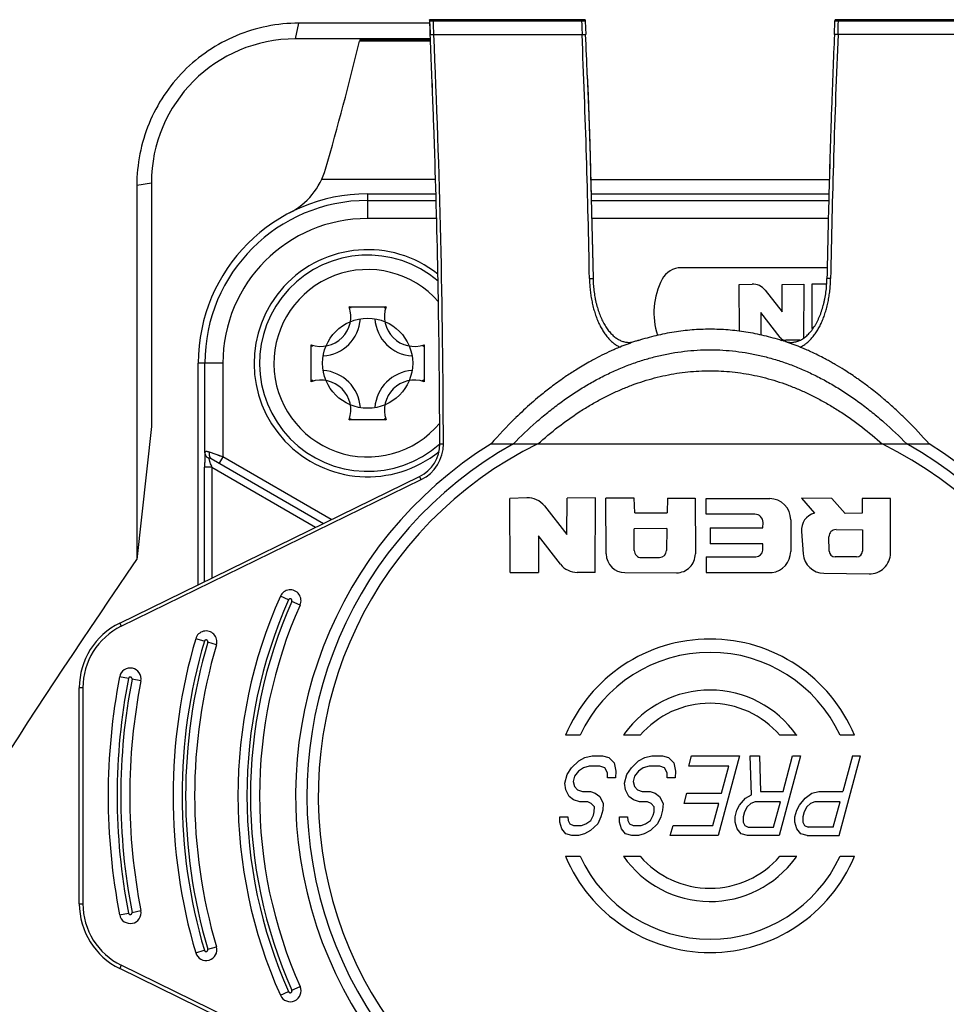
# Model space of a CAD drawing. Header units: millimetres. Extents: x 0 to 420, y 0 to 297.
# Tile 40 of 150: x 90.73 to 95.87, y 130.84 to 136.3. Entities that reach past the tile are written whole.
import ezdxf

# ---------------------------------------------------------------- set-up
doc = ezdxf.new("R2010")
doc.units = ezdxf.units.MM
doc.header["$LTSCALE"] = 23.1
doc.layers.get('0').update_dxf_attribs({"linetype": 'CONTINUOUS'})
doc.layers.add('DIM_PILOTEES', color=7, linetype='CONTINUOUS')
doc.styles.get("Standard").update_dxf_attribs({"font": 'txt', "width": 0.7})
doc.dimstyles.new('DIMSTYLE_2', dxfattribs={"dimtxt": 2.5, "dimasz": 3.5, "dimexe": 2, "dimexo": 0, "dimtad": 1, "dimdec": 0, "dimlfac": 5, "dimdsep": 46, "dimtxsty": 'Standard', "dimblk": '_FILLED', "dimblk1": '_FILLED', "dimblk2": '_FILLED', "dimcen": 0, "dimazin": 2, "dimtp": 0.8, "dimtm": 0.8, "dimtfac": 1, "dimtdec": 0, "dimtofl": 0, "dimtmove": 0, "dimatfit": 3, "dimldrblk": '_FILLED', "dimfxl": 0, "dimtolj": 1, "dimarcsym": 0})

# ---------------------------------------------------------------- blocks, each defined once
blk = doc.blocks.new('_FILLED')
at = {"color": 0, "linetype": 'ByBlock'}
blk.add_solid([(0, 0), (-1, 0.1429), (-1, -0.1429)], dxfattribs=at)
blk = doc.blocks.new('*D3')
at = {"layer": 'DIM_PILOTEES', "color": 2, "linetype": 'Continuous'}
for p, q in [((104.0571, 254.4252), (35.1334, 254.4252)), ((37.1334, 254.4252), (37.1334, 190.3293)), ((37.1334, 126.2333), (37.1334, 190.3293)), ((79.2109, 126.2333), (35.1334, 126.2333))]:
    blk.add_line(p, q, dxfattribs=at)
at = {"layer": 'DIM_PILOTEES', "color": 2, "linetype": 'Continuous', "xscale": 3.5, "yscale": 3.5, "zscale": 3.5}
for p, rotation in [((37.1334, 254.4252), 90), ((37.1334, 126.2333), 270)]:
    blk.add_blockref('_FILLED', p, dxfattribs=dict(at, rotation=rotation))
at = {"layer": 'DIM_PILOTEES', "color": 2, "linetype": 'Continuous', "insert": (34.0084, 190.3293), "char_height": 2.5, "width": 8.035714, "attachment_point": 2, "rotation": 90, "line_spacing_factor": 0.9}
blk.add_mtext('{\\ftxt;\\W0.0001;\\H0.0001;\\~}{\\ftxt;\\W2.1428571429;\\H2.5; }{\\ftxt;\\W0.0001;\\H0.0001;\\~}', dxfattribs=at)

msp = doc.modelspace()

# ---------------------------------------------------------------- linework, layer by layer
at = {"color": 7, "linetype": 'Continuous'}
for p, q in [((92.257, 136.1933), (92.2749, 136.2803)), ((93.0018, 136.2803), (92.2749, 136.2803)), ((93.8634, 136.2996), (93.0005, 136.2996)), ((93.0005, 136.2996), (93.0024, 136.2587)), ((93.0018, 136.2917), (93.0005, 136.2996)), ((93.0036, 136.2362), (93.0018, 136.2917)), ((93.8446, 136.2912), (93.0219, 136.2912)), ((93.0225, 136.2728), (93.0219, 136.2912)), ((93.0231, 136.2544), (93.0225, 136.2728)), ((93.8446, 136.2912), (93.8452, 136.2728)), ((93.8452, 136.2728), (93.8458, 136.2544)), ((93.8634, 136.2996), (93.8646, 136.2917)), ((93.8646, 136.2917), (93.867, 136.2177)), ((95.2472, 136.2177), (95.2495, 136.2917)), ((95.2495, 136.2917), (95.2507, 136.2996)), ((96.1136, 136.2996), (95.2507, 136.2996)), ((95.2684, 136.2544), (95.2689, 136.2728)), ((95.2689, 136.2728), (95.2695, 136.2912)), ((96.0922, 136.2912), (95.2695, 136.2912)), ((93.0024, 136.2587), (93.0036, 136.2315)), ((93.0038, 136.2315), (93.0036, 136.2362)), ((93.0036, 136.2315), (93.0042, 136.2177)), ((93.0042, 136.2177), (93.0038, 136.2315)), ((93.0042, 136.2177), (93.867, 136.2177)), ((93.0237, 136.2361), (93.0231, 136.2544)), ((93.0243, 136.2177), (93.0237, 136.2361)), ((93.8458, 136.2544), (93.8469, 136.2177)), ((96.1099, 136.2177), (95.2472, 136.2177)), ((95.2672, 136.2177), (95.2678, 136.2361)), ((95.2678, 136.2361), (95.2684, 136.2544)), ((93.0017, 136.1933), (92.2571, 136.1933)), ((92.6139, 136.1881), (92.612, 136.1803)), ((93.0058, 136.1803), (92.612, 136.1803)), ((92.6346, 136.1886), (93.0054, 136.1886)), ((93.0052, 136.1938), (93.0017, 136.1933)), ((93.8761, 135.9924), (93.8802, 135.8812)), ((93.8761, 135.9924), (93.8843, 135.7669)), ((93.8802, 135.8812), (93.8843, 135.7669)), ((95.2314, 135.8115), (95.2299, 135.767)), ((95.2315, 135.8115), (95.2299, 135.767)), ((93.8843, 135.7669), (93.8875, 135.6705)), ((93.8843, 135.7669), (93.8915, 135.5413)), ((93.8875, 135.6705), (93.8915, 135.5413)), ((93.8915, 135.5413), (93.8945, 135.4396)), ((93.8915, 135.5413), (93.8979, 135.3156)), ((91.4571, 135.3933), (91.3762, 135.3803)), ((91.4571, 135.3933), (91.4571, 134.0422)), ((93.0339, 135.4129), (92.4016, 135.4124)), ((93.8945, 135.4396), (93.8979, 135.3156)), ((93.8952, 135.4133), (95.219, 135.4133)), ((91.3762, 135.3803), (91.3762, 133.304)), ((92.6571, 135.3333), (93.0361, 135.3333)), ((92.6571, 135.3333), (92.6571, 135.1966)), ((92.6571, 135.2966), (93.0371, 135.2966)), ((93.8974, 135.3333), (95.2167, 135.3333)), ((93.8979, 135.3156), (93.9001, 135.2325)), ((93.8979, 135.3156), (93.9, 135.2325)), ((93.8984, 135.2966), (95.2157, 135.2966)), ((93.9, 135.2325), (93.9035, 135.0897)), ((93.9001, 135.2325), (93.9035, 135.0897)), ((93.0398, 135.1966), (92.6571, 135.1966)), ((95.2133, 135.1966), (93.9008, 135.1966)), ((93.9035, 135.0897), (93.905, 135.0185)), ((93.9035, 135.0897), (93.9081, 134.864)), ((93.905, 135.0185), (93.9081, 134.864)), ((95.2073, 134.9233), (94.3973, 134.9233)), ((93.8881, 134.8627), (93.9081, 134.864)), ((95.2261, 134.8627), (95.2061, 134.864)), ((94.719, 134.8298), (94.7902, 134.8327)), ((94.7198, 134.5719), (94.719, 134.8298)), ((94.8631, 134.799), (94.9568, 134.6794)), ((94.9568, 134.6794), (94.9582, 134.8308)), ((94.9582, 134.8308), (95.0774, 134.8324)), ((95.0774, 134.8324), (95.0759, 134.5322)), ((95.2045, 134.8318), (95.1213, 134.832)), ((95.1213, 134.832), (95.1222, 134.598)), ((92.5549, 134.7067), (92.7593, 134.7067)), ((94.946, 134.536), (94.8392, 134.6741)), ((94.8392, 134.6741), (94.8392, 134.5509)), ((95.0556, 134.5205), (94.9774, 134.5205)), ((92.3437, 134.2911), (92.3437, 134.4955)), ((92.9705, 134.4955), (92.9705, 134.2911)), ((91.8538, 134.3933), (91.7171, 134.3933)), ((91.7171, 133.1649), (91.7171, 134.3933)), ((91.7538, 133.8965), (91.7538, 134.3933)), ((91.8538, 134.3933), (91.8538, 133.8732)), ((92.7593, 134.0799), (92.5549, 134.0799)), ((91.4571, 134.0422), (91.3762, 133.304)), ((93.0575, 133.946), (93.0775, 133.946)), ((93.3418, 133.946), (93.6021, 133.946)), ((95.512, 133.946), (95.6484, 133.946)), ((95.6484, 133.946), (95.7723, 133.946)), ((91.8538, 133.8732), (91.7792, 133.8991)), ((91.789, 133.8644), (92.4121, 133.5047)), ((91.8538, 133.8732), (91.8338, 133.8386)), ((92.4554, 133.5259), (91.8538, 133.8732)), ((91.7927, 133.8161), (91.7527, 133.8161)), ((91.7527, 133.1823), (91.7527, 133.8161)), ((91.7927, 133.8161), (92.3687, 133.4835)), ((91.7927, 133.8161), (91.7927, 133.2019)), ((91.2814, 132.9519), (92.9454, 133.7655)), ((92.9542, 133.7475), (92.9454, 133.7655)), ((91.2902, 132.9339), (92.9542, 133.7475)), ((93.5406, 133.6463), (93.4464, 133.6424)), ((93.4477, 133.2324), (93.4464, 133.6424)), ((93.7616, 133.443), (93.7634, 133.6438)), ((93.9214, 133.6459), (93.7634, 133.6438)), ((93.9194, 133.2325), (93.9214, 133.6459)), ((94.1353, 133.645), (93.9796, 133.6453)), ((93.9808, 133.3353), (93.9796, 133.6453)), ((94.1403, 133.5625), (94.1353, 133.645)), ((94.3207, 133.6442), (94.3186, 133.5627)), ((94.3207, 133.6442), (94.475, 133.6439)), ((94.475, 133.6439), (94.4755, 133.3349)), ((94.5354, 133.6425), (94.8883, 133.6425)), ((94.5354, 133.5557), (94.5354, 133.6425)), ((95.233, 133.6431), (95.0651, 133.6444)), ((95.0651, 133.6444), (95.1361, 133.5616)), ((95.307, 133.5593), (95.233, 133.6431)), ((95.5589, 133.642), (95.4013, 133.642)), ((95.4013, 133.642), (95.402, 133.5608)), ((95.5582, 133.3408), (95.5589, 133.642)), ((93.6376, 133.6014), (93.7616, 133.443)), ((94.1403, 133.5625), (94.3186, 133.5627)), ((94.8058, 133.5557), (94.5354, 133.5557)), ((95.402, 133.5608), (95.307, 133.5593)), ((94.3172, 133.4761), (94.1365, 133.4748)), ((94.3172, 133.4761), (94.3156, 133.3542)), ((94.5571, 133.4801), (94.8509, 133.4801)), ((94.5571, 133.4801), (94.5571, 133.3907)), ((94.8509, 133.4801), (94.851, 133.5099)), ((95.0048, 133.5252), (95.0046, 133.3478)), ((93.728, 133.278), (93.6057, 133.4361)), ((93.6057, 133.4361), (93.6058, 133.2321)), ((94.1367, 133.3541), (94.1365, 133.4748)), ((95.0646, 133.4599), (95.0742, 133.3359)), ((95.2182, 133.3503), (95.2167, 133.4308)), ((95.2561, 133.4705), (95.4036, 133.469)), ((95.4036, 133.469), (95.4026, 133.351)), ((94.8506, 133.3907), (94.5571, 133.3907)), ((94.8492, 133.3567), (94.8506, 133.3907)), ((94.1759, 133.3151), (94.2768, 133.3157)), ((94.5354, 133.3192), (94.8109, 133.3192)), ((94.5354, 133.3192), (94.5354, 133.2317)), ((95.3702, 133.3188), (95.2508, 133.3184)), ((93.4477, 133.2324), (93.6058, 133.2321)), ((93.9194, 133.2325), (93.8205, 133.2325)), ((94.0846, 133.2316), (94.3711, 133.2307)), ((94.5354, 133.2317), (94.9017, 133.2317)), ((95.1891, 133.2278), (95.4393, 133.2239)), ((92.2183, 133.0802), (92.1727, 133.1006)), ((92.2823, 133.0517), (92.2366, 133.0721)), ((91.2814, 132.9519), (91.2902, 132.9339)), ((91.7509, 132.8507), (91.703, 132.8648)), ((91.818, 132.8308), (91.7701, 132.845)), ((91.3301, 132.6441), (91.2811, 132.6537)), ((91.3988, 132.6307), (91.3498, 132.6403)), ((91.0771, 132.5925), (91.0571, 132.5925)), ((91.0571, 131.3941), (91.0571, 132.5925)), ((91.0771, 132.5925), (91.0771, 131.3941)), ((93.8356, 132.3291), (93.7549, 132.329)), ((94.1695, 132.3294), (94.0764, 132.3294)), ((95.0374, 132.3294), (94.9446, 132.3294)), ((95.0404, 132.3278), (95.0374, 132.3294)), ((95.3593, 132.329), (95.2786, 132.3291)), ((93.7888, 132.1486), (93.8283, 132.1862)), ((93.8283, 132.1862), (93.8629, 132.205)), ((93.8629, 132.205), (93.9022, 132.2145)), ((93.9022, 132.2145), (93.9612, 132.2145)), ((93.9612, 132.2145), (93.9956, 132.205)), ((93.9956, 132.205), (94.0249, 132.1768)), ((94.0249, 132.1768), (94.0344, 132.1298)), ((94.1205, 132.1486), (94.1601, 132.1862)), ((94.1601, 132.1862), (94.1946, 132.205)), ((94.1946, 132.205), (94.234, 132.2145)), ((94.234, 132.2145), (94.2929, 132.2145)), ((94.2929, 132.2145), (94.3273, 132.205)), ((94.3273, 132.205), (94.3566, 132.1768)), ((94.3566, 132.1768), (94.3661, 132.1298)), ((94.44, 132.158), (94.4551, 132.2145)), ((94.4551, 132.2145), (94.7205, 132.2145)), ((94.7205, 132.2145), (94.602, 131.7722)), ((94.7795, 132.2145), (94.8311, 132.2145)), ((94.7878, 131.998), (94.7795, 132.2145)), ((94.8311, 132.2145), (94.8371, 132.0168)), ((95.0596, 132.2145), (94.9411, 131.7722)), ((94.9624, 132.0168), (95.0154, 132.2145)), ((95.0154, 132.2145), (95.0596, 132.2145)), ((95.2728, 131.7722), (95.3913, 132.2145)), ((95.3471, 132.2145), (95.2941, 132.0168)), ((95.3471, 132.2145), (95.3913, 132.2145)), ((93.7513, 132.0639), (93.7639, 132.1109)), ((93.7639, 132.1109), (93.7888, 132.1486)), ((93.828, 132.1298), (93.8056, 132.1015)), ((93.8551, 132.1486), (93.828, 132.1298)), ((93.8871, 132.158), (93.8551, 132.1486)), ((93.9461, 132.158), (93.8871, 132.158)), ((93.9731, 132.1486), (93.9461, 132.158)), ((93.9876, 132.1204), (93.9731, 132.1486)), ((93.9874, 132.0921), (93.9876, 132.1204)), ((94.0344, 132.1298), (94.0316, 132.0921)), ((94.0831, 132.0639), (94.0957, 132.1109)), ((94.0957, 132.1109), (94.1205, 132.1486)), ((94.1597, 132.1298), (94.1374, 132.1015)), ((94.1868, 132.1486), (94.1597, 132.1298)), ((94.2188, 132.158), (94.1868, 132.1486)), ((94.2778, 132.158), (94.2188, 132.158)), ((94.3048, 132.1486), (94.2778, 132.158)), ((94.3193, 132.1204), (94.3048, 132.1486)), ((94.3191, 132.0921), (94.3193, 132.1204)), ((94.3661, 132.1298), (94.3634, 132.0921)), ((94.6611, 132.158), (94.44, 132.158)), ((94.6208, 132.0074), (94.6611, 132.158)), ((93.756, 132.0262), (93.7513, 132.0639)), ((93.8056, 132.1015), (93.7981, 132.0733)), ((93.7981, 132.0733), (93.8053, 132.0451)), ((94.0316, 132.0921), (93.9874, 132.0921)), ((94.0877, 132.0262), (94.0831, 132.0639)), ((94.1374, 132.1015), (94.1298, 132.0733)), ((94.1298, 132.0733), (94.137, 132.0451)), ((94.3634, 132.0921), (94.3191, 132.0921)), ((93.7754, 131.9886), (93.756, 132.0262)), ((93.8053, 132.0451), (93.8223, 132.0262)), ((93.8223, 132.0262), (93.8493, 132.0168)), ((93.8493, 132.0168), (93.8935, 132.0168)), ((93.8935, 132.0168), (93.9205, 132.0074)), ((93.9205, 132.0074), (93.9449, 131.9886)), ((94.1071, 131.9886), (94.0877, 132.0262)), ((94.137, 132.0451), (94.1541, 132.0262)), ((94.1541, 132.0262), (94.181, 132.0168)), ((94.181, 132.0168), (94.2253, 132.0168)), ((94.2253, 132.0168), (94.2522, 132.0074)), ((94.2522, 132.0074), (94.2767, 131.9886)), ((94.414, 131.951), (94.4291, 132.0074)), ((94.4291, 132.0074), (94.6208, 132.0074)), ((94.8371, 132.0168), (94.9624, 132.0168)), ((95.085, 131.9792), (95.1221, 132.0074)), ((95.1221, 132.0074), (95.1615, 132.0168)), ((95.1615, 132.0168), (95.2941, 132.0168)), ((93.7998, 131.9698), (93.7754, 131.9886)), ((93.8342, 131.9604), (93.7998, 131.9698)), ((93.8784, 131.9604), (93.8342, 131.9604)), ((93.898, 131.951), (93.8784, 131.9604)), ((93.9151, 131.9321), (93.898, 131.951)), ((93.9449, 131.9886), (93.9643, 131.951)), ((93.9643, 131.951), (93.9616, 131.9133)), ((94.1316, 131.9698), (94.1071, 131.9886)), ((94.1659, 131.9604), (94.1316, 131.9698)), ((94.2101, 131.9604), (94.1659, 131.9604)), ((94.2297, 131.951), (94.2101, 131.9604)), ((94.2468, 131.9321), (94.2297, 131.951)), ((94.2767, 131.9886), (94.2961, 131.951)), ((94.2961, 131.951), (94.2933, 131.9133)), ((94.6057, 131.951), (94.414, 131.951)), ((94.5729, 131.8286), (94.6057, 131.951)), ((94.7211, 131.9415), (94.7533, 131.9792)), ((94.7533, 131.9792), (94.7878, 131.998)), ((94.7826, 131.951), (94.7628, 131.9321)), ((94.8072, 131.9604), (94.7826, 131.951)), ((94.9473, 131.9604), (94.8072, 131.9604)), ((94.9095, 131.8192), (94.9473, 131.9604)), ((95.0528, 131.9415), (95.085, 131.9792)), ((95.1143, 131.951), (95.0945, 131.9321)), ((95.139, 131.9604), (95.1143, 131.951)), ((95.279, 131.9604), (95.139, 131.9604)), ((95.2412, 131.8192), (95.279, 131.9604)), ((93.9098, 131.8851), (93.9149, 131.9039)), ((93.9149, 131.9039), (93.9151, 131.9321)), ((93.9616, 131.9133), (93.9515, 131.8757)), ((94.2416, 131.8851), (94.2466, 131.9039)), ((94.2466, 131.9039), (94.2468, 131.9321)), ((94.2933, 131.9133), (94.2833, 131.8757)), ((94.6961, 131.8757), (94.7062, 131.9133)), ((94.7062, 131.9133), (94.7211, 131.9415)), ((94.7479, 131.9039), (94.7403, 131.8757)), ((94.7628, 131.9321), (94.7479, 131.9039)), ((95.0278, 131.8757), (95.0379, 131.9133)), ((95.0379, 131.9133), (95.0528, 131.9415)), ((95.0796, 131.9039), (95.072, 131.8757)), ((95.0945, 131.9321), (95.0796, 131.9039)), ((93.7228, 131.8474), (93.723, 131.8757)), ((93.7348, 131.8098), (93.7228, 131.8474)), ((93.723, 131.8757), (93.7672, 131.8757)), ((93.7672, 131.8757), (93.7696, 131.8569)), ((93.7696, 131.8569), (93.7793, 131.838)), ((93.7793, 131.838), (93.7989, 131.8286)), ((93.8431, 131.8286), (93.8677, 131.838)), ((93.8677, 131.838), (93.8949, 131.8569)), ((93.9341, 131.838), (93.8945, 131.8004)), ((93.8949, 131.8569), (93.9098, 131.8851)), ((93.9515, 131.8757), (93.9341, 131.838)), ((94.0545, 131.8474), (94.0547, 131.8757)), ((94.0666, 131.8098), (94.0545, 131.8474)), ((94.0547, 131.8757), (94.099, 131.8757)), ((94.099, 131.8757), (94.1013, 131.8569)), ((94.1013, 131.8569), (94.111, 131.838)), ((94.111, 131.838), (94.1306, 131.8286)), ((94.1748, 131.8286), (94.1995, 131.838)), ((94.1995, 131.838), (94.2266, 131.8569)), ((94.2658, 131.838), (94.2262, 131.8004)), ((94.2266, 131.8569), (94.2416, 131.8851)), ((94.2833, 131.8757), (94.2658, 131.838)), ((94.6959, 131.8474), (94.6961, 131.8757)), ((94.7079, 131.8098), (94.6959, 131.8474)), ((94.7403, 131.8757), (94.7401, 131.8474)), ((94.7401, 131.8474), (94.7498, 131.8286)), ((95.0276, 131.8474), (95.0278, 131.8757)), ((95.0396, 131.8098), (95.0276, 131.8474)), ((95.072, 131.8757), (95.0718, 131.8474)), ((95.0718, 131.8474), (95.0815, 131.8286)), ((93.7568, 131.7816), (93.7348, 131.8098)), ((93.7989, 131.8286), (93.8431, 131.8286)), ((93.8945, 131.8004), (93.86, 131.7816)), ((94.0885, 131.7816), (94.0666, 131.8098)), ((94.1306, 131.8286), (94.1748, 131.8286)), ((94.2262, 131.8004), (94.1917, 131.7816)), ((94.3366, 131.7722), (94.3517, 131.8286)), ((94.3517, 131.8286), (94.5729, 131.8286)), ((94.7298, 131.7816), (94.7079, 131.8098)), ((94.7498, 131.8286), (94.7694, 131.8192)), ((94.7694, 131.8192), (94.9095, 131.8192)), ((95.0616, 131.7816), (95.0396, 131.8098)), ((95.0815, 131.8286), (95.1011, 131.8192)), ((95.2412, 131.8192), (95.1011, 131.8192)), ((93.7911, 131.7722), (93.7568, 131.7816)), ((93.828, 131.7722), (93.7911, 131.7722)), ((93.86, 131.7816), (93.828, 131.7722)), ((94.1228, 131.7722), (94.0885, 131.7816)), ((94.1597, 131.7722), (94.1228, 131.7722)), ((94.1917, 131.7816), (94.1597, 131.7722)), ((94.602, 131.7722), (94.3366, 131.7722)), ((94.7642, 131.7722), (94.7298, 131.7816)), ((94.9411, 131.7722), (94.7642, 131.7722)), ((95.0959, 131.7722), (95.0616, 131.7816)), ((95.0959, 131.7722), (95.2728, 131.7722)), ((93.7549, 131.6576), (93.8356, 131.6575)), ((94.0767, 131.6572), (94.1695, 131.6572)), ((94.1702, 131.6588), (94.1695, 131.6572)), ((94.9439, 131.6588), (94.9446, 131.6572)), ((94.9446, 131.6572), (95.0378, 131.6572)), ((95.2786, 131.6575), (95.3593, 131.6576)), ((91.0571, 131.3941), (91.0771, 131.3941)), ((91.3498, 131.3463), (91.3988, 131.3559)), ((91.2811, 131.3329), (91.3301, 131.3425)), ((91.7029, 131.1218), (91.7509, 131.136)), ((91.7701, 131.1416), (91.818, 131.1558)), ((91.2902, 131.0527), (91.2814, 131.0347)), ((93.5468, 129.9271), (91.2814, 131.0347)), ((93.2837, 130.078), (91.2902, 131.0527)), ((92.2366, 130.9145), (92.2823, 130.9349)), ((92.1727, 130.886), (92.2183, 130.9064))]:
    msp.add_line(p, q, dxfattribs=at)
msp.add_lwpolyline([(91.8538, 133.8732), (91.8397, 133.8782), (91.8259, 133.8829)], dxfattribs=at)
msp.add_circle((92.6571, 134.3933), 0.25, dxfattribs=at)
for centre, radius, start, end in [((39.4231, 133.8271), 53.6344, 2.15065, 2.55464), ((39.4451, 133.828), 53.6124, 2.15056, 2.55472), ((39.1624, 133.8192), 53.9153, 0.13483, 2.54968), ((37.3185, 133.8224), 56.5791, 1.05355, 2.42634), ((37.3827, 133.8268), 56.5348, 2.19525, 2.42377), ((37.3946, 133.8273), 56.5229, 2.19522, 2.42379), ((151.8443, 133.8209), 56.6278, 177.57426, 178.94586), ((151.7633, 133.8256), 56.5667, 177.57631, 177.98805), ((151.7427, 133.8263), 56.5461, 177.57624, 177.98813), ((92.2571, 135.3933), 0.8, 90, 180), ((77.0577, 139.9303), 16, 343.81745, 346.44526), ((92.6346, 135.409), 0.7797, 89.9988, 90.4101), ((39.3423, 133.824), 53.7153, 1.97876, 2.15067), ((39.3503, 133.8243), 53.7073, 1.97875, 2.15068), ((151.8834, 133.8214), 56.6869, 178.03321, 178.48953), ((151.8672, 133.8219), 56.6707, 178.03315, 178.4896), ((39.2889, 133.8222), 53.7688, 1.74726, 1.97874), ((39.2983, 133.8225), 53.7593, 1.74724, 1.97876), ((92.0396, 135.5826), 0.4, 297.4395, 343.818), ((39.1815, 133.8192), 53.8762, 0.9414, 1.74702), ((92.6571, 134.3933), 0.94, 90, 180), ((92.6571, 134.3933), 0.9033, 90, 180), ((151.9587, 133.8195), 56.7623, 178.48956, 178.94564), ((92.6571, 134.3933), 0.8033, 90, 180), ((92.6571, 134.3933), 0.63, 51.733, 308.989), ((92.6571, 134.3933), 0.6, 49.3799, 311.8408), ((92.6571, 134.3933), 0.52, 40.901, 320.2988), ((94.3973, 134.8033), 0.12, 90, 152.336), ((94.5718, 134.8762), 0.6639, 181.0544, 181.387), ((94.5719, 134.8762), 0.6639, 181.0883, 181.387), ((94.6453, 134.6733), 0.4, 152.336, 198.1995), ((94.7938, 134.7448), 0.088, 38.0424, 92.3613), ((92.3971, 134.6533), 0.1666, 251.3025, 18.6975), ((92.3075, 134.3619), 0.4243, 52.6469, 54.3435), ((93.0066, 134.3619), 0.4243, 125.6565, 127.3531), ((92.9171, 134.6533), 0.1666, 161.3025, 288.6975), ((39.1202, 133.8181), 53.9375, 0.13586, 0.94142), ((39.1227, 133.8182), 53.935, 0.13584, 0.94144), ((92.3971, 134.6533), 0.22, 273.5159, 356.4444), ((92.9171, 134.6533), 0.22, 183.52, 266.4752), ((95.2008, 134.5984), 0.0785, 180.2282, 192.9982), ((94.6018, 133.1504), 1.4394, 108.548, 112.2099), ((94.588, 133.1899), 1.3975, 107.8272, 108.5272), ((94.9776, 134.5605), 0.04, 217.7165, 269.6296), ((94.5267, 133.1917), 1.3957, 71.4665, 72.1733), ((94.5162, 133.1606), 1.4285, 67.7761, 71.4603), ((92.6884, 134.7429), 0.4243, 215.6565, 217.3531), ((92.6257, 134.7429), 0.4243, 322.6469, 324.3435), ((94.6484, 133.0433), 1.5562, 113.7831, 117.9351), ((94.6242, 133.0961), 1.4981, 113.5851, 113.7497), ((94.6227, 133.0994), 1.4946, 113.3782, 113.5851), ((94.6177, 133.111), 1.4819, 112.2051, 113.3789), ((94.4992, 133.1176), 1.4748, 66.9892, 67.7969), ((94.4935, 133.1042), 1.4893, 66.4186, 66.9901), ((94.4867, 133.0886), 1.5063, 65.3016, 66.4184), ((94.6784, 132.9862), 1.6207, 117.9268, 119.0174), ((94.4672, 133.0465), 1.5527, 62.0258, 65.297), ((94.4417, 132.9973), 1.6081, 61.5337, 62.0464), ((94.4315, 132.9785), 1.6295, 60.6508, 61.5337), ((92.3971, 134.1333), 0.22, 3.5381, 86.4771), ((92.9171, 134.1333), 0.22, 93.5229, 176.4619), ((94.7704, 132.8335), 1.799, 122.1997, 124.4071), ((94.7199, 132.9133), 1.7046, 119.3703, 122.193), ((94.6887, 132.9677), 1.6419, 119.0167, 119.3492), ((94.4173, 132.9531), 1.6586, 59.7881, 60.6522), ((94.3938, 132.9129), 1.7052, 57.8184, 59.7866), ((94.3612, 132.8606), 1.7668, 56.6162, 57.8273), ((92.6884, 134.0438), 0.4243, 142.6469, 144.3435), ((92.3971, 134.1333), 0.1666, 341.3025, 108.6975), ((92.9171, 134.1333), 0.1666, 71.3025, 198.6975), ((92.6257, 134.0438), 0.4243, 35.6565, 37.3531), ((94.8381, 132.7363), 1.9175, 124.6933, 127.3562), ((94.7953, 132.7969), 1.8433, 124.4028, 124.6721), ((94.3339, 132.8189), 1.8167, 55.3227, 56.6186), ((94.3087, 132.7823), 1.8611, 54.6024, 55.327), ((94.2771, 132.738), 1.9155, 52.6748, 54.6002), ((94.9063, 132.6474), 2.0295, 127.3628, 129.4533), ((94.234, 132.6808), 1.9871, 51.7, 52.6848), ((94.9725, 132.5674), 2.1334, 129.6566, 131.2061), ((94.9383, 132.6082), 2.0801, 129.449, 129.6489), ((94.1989, 132.6363), 2.0438, 50.3468, 51.701), ((94.1664, 132.5969), 2.0949, 49.8766, 50.3522), ((94.1413, 132.5671), 2.1338, 48.8108, 49.8761), ((95.065, 132.4634), 2.2726, 131.2337, 134.2287), ((94.0921, 132.5109), 2.2085, 47.1128, 48.8113), ((92.3075, 134.4247), 0.4243, 305.6565, 307.3531), ((93.0066, 134.4247), 0.4243, 232.6469, 234.3435), ((95.251, 132.2769), 2.536, 134.4663, 138.8373), ((95.1227, 132.4035), 2.3557, 134.2189, 134.3984), ((94.0279, 132.4413), 2.3032, 45.6693, 47.1198), ((93.9841, 132.3961), 2.3662, 45.284, 45.6761), ((93.8913, 132.3035), 2.4972, 41.1269, 45.2647), ((94.5571, 131.9933), 2.3, 121.8959, 58.1041), ((94.5571, 131.9933), 2.237, 119.1994, 60.8006), ((94.5571, 131.9933), 2.1737, 116.0605, 63.9344), ((92.8575, 133.9452), 0.2, 296.0562, 0.2495), ((92.8575, 133.9452), 0.22, 296.0562, 0.2487), ((93.932, 134.5572), 2.264, 198.9168, 199.1063), ((93.5454, 133.5293), 0.1171, 38.0216, 92.3368), ((94.8877, 133.5254), 0.1171, 359.9165, 89.72), ((94.8055, 133.5102), 0.0455, 359.7105, 89.6652), ((95.1619, 133.4675), 0.0976, 105.3064, 184.4443), ((95.2557, 133.4315), 0.039, 89.4145, 181.049), ((94.0849, 133.3357), 0.1041, 180.2282, 269.8189), ((94.1757, 133.3542), 0.039, 180.1006, 270.319), ((94.2766, 133.3547), 0.039, 270.319, 359.2664), ((94.3714, 133.3348), 0.1041, 269.8189, 0.0939), ((94.8102, 133.3582), 0.039, 270.9141, 357.7135), ((94.8875, 133.348), 0.1171, 276.982, 359.9322), ((95.191, 133.3449), 0.1171, 184.4029, 269.0893), ((95.2507, 133.3509), 0.0325, 181.049, 270.1784), ((95.3701, 133.3513), 0.0325, 270.1795, 359.4995), ((95.4411, 133.341), 0.1171, 269.1163, 359.8746), ((93.8206, 133.3496), 0.1171, 217.7105, 269.9428), ((94.6571, 131.9933), 2.72, 155.9784, 204.0217), ((92.2275, 133.0761), 0.06, 335.9782, 155.9804), ((94.6571, 131.9933), 2.67, 155.9784, 204.0217), ((94.6571, 131.9933), 2.65, 155.9783, 204.0217), ((94.6571, 131.9933), 2.6, 155.9783, 204.0216), ((91.4571, 132.5925), 0.4, 116.0562, 180), ((91.4571, 132.5925), 0.38, 116.0562, 180), ((91.7605, 132.8478), 0.06, 343.5634, 163.5911), ((94.6571, 131.9933), 3.08, 163.564, 196.4365), ((94.6571, 131.9933), 3.03, 163.5637, 196.4365), ((94.6571, 131.9933), 3.01, 163.5635, 196.4366), ((94.6571, 131.9933), 2.96, 163.5635, 196.4365), ((94.5571, 131.9933), 0.8696, 22.7105, 157.2895), ((94.5571, 131.9933), 0.7958, 24.9602, 155.0398), ((91.34, 132.6422), 0.06, 348.9348, 168.9336), ((94.6571, 131.9933), 3.44, 168.9316, 191.0684), ((94.6571, 131.9933), 3.39, 168.9317, 191.0684), ((94.6571, 131.9933), 3.37, 168.9316, 191.0684), ((94.6571, 131.9933), 3.32, 168.9316, 191.0684), ((94.5571, 131.9933), 0.5866, 90, 143.923), ((94.5569, 131.9938), 0.5861, 34.9299, 89.9827), ((94.5571, 131.9933), 0.513, 40.9302, 139.0698), ((94.5571, 131.9933), 0.5865, 143.923, 145.0394), ((94.5571, 131.9933), 0.8696, 202.7105, 337.2895), ((94.5571, 131.9933), 0.7958, 204.9602, 335.0398), ((94.5573, 131.9927), 0.586, 214.9255, 323.9572), ((94.5571, 131.9933), 0.513, 220.9302, 319.0698), ((94.5571, 131.9933), 0.5865, 323.9227, 325.0388), ((91.4571, 131.3941), 0.4, 180, 243.9438), ((91.4571, 131.3941), 0.38, 180, 243.9438), ((91.34, 131.3444), 0.06, 191.0717, 11.065), ((91.7605, 131.1388), 0.06, 196.4398, 16.4332), ((92.2275, 130.9105), 0.06, 204.025, 24.0183)]:
    msp.add_arc(centre, radius, start, end, dxfattribs=at)
for points, knots in [([(92.2749, 136.2803), (92.1569, 136.2803), (91.9194, 136.2327), (91.621, 136.031), (91.4226, 135.7323), (91.3762, 135.4968), (91.3762, 135.3803)], [0, 0, 0, 0, 0.252212, 0.502016, 0.750853, 1, 1, 1, 1]), ([(93.0219, 136.2912), (93.0206, 136.2912), (93.0181, 136.2912), (93.0149, 136.2912), (93.0125, 136.2912), (93.0108, 136.2912), (93.0092, 136.2913), (93.0078, 136.2913), (93.0064, 136.2913), (93.0053, 136.2914), (93.0043, 136.2914), (93.0035, 136.2915), (93.003, 136.2915), (93.0027, 136.2915), (93.0024, 136.2915), (93.0022, 136.2916), (93.002, 136.2916), (93.0019, 136.2916), (93.0018, 136.2916), (93.0018, 136.2917), (93.0018, 136.2917), (93.0018, 136.2917)], [0, 0, 0, 0, 0.193304, 0.380651, 0.469393, 0.553429, 0.631974, 0.704417, 0.770151, 0.828573, 0.879077, 0.921175, 0.938972, 0.954553, 0.967881, 0.978923, 0.987646, 0.994028, 0.998073, 0.999259, 1, 1, 1, 1]), ([(93.8646, 136.2917), (93.8646, 136.2917), (93.8646, 136.2916), (93.8646, 136.2916), (93.8645, 136.2916), (93.8645, 136.2916), (93.8644, 136.2916), (93.8642, 136.2916), (93.864, 136.2915), (93.8638, 136.2915), (93.8635, 136.2915), (93.863, 136.2915), (93.8622, 136.2914), (93.8612, 136.2914), (93.8601, 136.2913), (93.8588, 136.2913), (93.8573, 136.2913), (93.8557, 136.2912), (93.854, 136.2912), (93.8516, 136.2912), (93.8485, 136.2912), (93.8459, 136.2912), (93.8446, 136.2912)], [0, 0, 0, 0, 0.001683, 0.00329, 0.005471, 0.008237, 0.011592, 0.020062, 0.030863, 0.043967, 0.059343, 0.076955, 0.118755, 0.169072, 0.22742, 0.293184, 0.365745, 0.444482, 0.528776, 0.617828, 0.805909, 1, 1, 1, 1]), ([(95.2695, 136.2912), (95.2682, 136.2912), (95.2657, 136.2912), (95.2625, 136.2912), (95.2601, 136.2912), (95.2584, 136.2912), (95.2568, 136.2913), (95.2554, 136.2913), (95.2541, 136.2913), (95.2529, 136.2914), (95.2519, 136.2914), (95.2512, 136.2915), (95.2507, 136.2915), (95.2504, 136.2915), (95.2501, 136.2915), (95.2499, 136.2916), (95.2497, 136.2916), (95.2497, 136.2916), (95.2496, 136.2916), (95.2496, 136.2916), (95.2495, 136.2916), (95.2495, 136.2917), (95.2495, 136.2917)], [0, 0, 0, 0, 0.194097, 0.38219, 0.47125, 0.555549, 0.634287, 0.706844, 0.772603, 0.830946, 0.881262, 0.923059, 0.940669, 0.956042, 0.969144, 0.979943, 0.988411, 0.991765, 0.99453, 0.996711, 0.998318, 1, 1, 1, 1]), ([(92.6139, 136.1881), (92.6139, 136.1881), (92.6139, 136.1882), (92.614, 136.1882), (92.6141, 136.1882), (92.6142, 136.1882), (92.6144, 136.1882), (92.6146, 136.1883), (92.6148, 136.1883), (92.6152, 136.1883), (92.6157, 136.1883), (92.6164, 136.1884), (92.6173, 136.1884), (92.6182, 136.1884), (92.6193, 136.1885), (92.6205, 136.1885), (92.6217, 136.1885), (92.6236, 136.1886), (92.626, 136.1886), (92.628, 136.1886), (92.629, 136.1886)], [0, 0, 0, 0, 0.002063, 0.006148, 0.012433, 0.020933, 0.031632, 0.044507, 0.059529, 0.076666, 0.117166, 0.16575, 0.222146, 0.285938, 0.356618, 0.433676, 0.5166, 0.604881, 0.795394, 1, 1, 1, 1]), ([(93.8881, 134.8627), (93.8883, 134.8518), (93.8892, 134.8299), (93.892, 134.7974), (93.8962, 134.7653), (93.9018, 134.734), (93.9088, 134.7037), (93.9171, 134.6745), (93.9267, 134.6467), (93.9375, 134.6203), (93.9475, 134.5996), (93.9561, 134.5839), (93.9627, 134.5728), (93.9696, 134.5621), (93.9789, 134.5488), (93.9911, 134.5335), (94.0067, 134.5172), (94.023, 134.5032), (94.0373, 134.4935), (94.0489, 134.4871), (94.0548, 134.4843), (94.0577, 134.483)], [0, 0, 0, 0, 0.075613, 0.150726, 0.224998, 0.298089, 0.36967, 0.43943, 0.507114, 0.572501, 0.635387, 0.665841, 0.695608, 0.724673, 0.753027, 0.807604, 0.859419, 0.908599, 0.95535, 0.977917, 1, 1, 1, 1]), ([(93.9081, 134.8601), (93.9084, 134.8479), (93.9097, 134.8237), (93.9135, 134.7878), (93.9183, 134.7584), (93.9232, 134.7355), (93.9285, 134.7133), (93.9363, 134.6867), (93.9474, 134.6563), (93.9582, 134.6325), (93.9675, 134.6147), (93.9748, 134.6021), (93.9824, 134.5903), (93.9903, 134.5791), (93.9986, 134.5687), (94.0097, 134.5561), (94.0216, 134.5447), (94.034, 134.535), (94.0434, 134.5286), (94.0529, 134.5231), (94.0626, 134.5185), (94.0724, 134.5148), (94.0823, 134.512), (94.0923, 134.5101), (94.1023, 134.5091), (94.1123, 134.5091), (94.119, 134.5096), (94.1223, 134.5101)], [0, 0, 0, 0, 0.080649, 0.160487, 0.238971, 0.277542, 0.315576, 0.38979, 0.46122, 0.529521, 0.562409, 0.594409, 0.625495, 0.655653, 0.684888, 0.713212, 0.767194, 0.79294, 0.817909, 0.842161, 0.86577, 0.888833, 0.911459, 0.933765, 0.955873, 0.977909, 1, 1, 1, 1]), ([(94.9754, 134.5135), (94.9788, 134.5125), (94.9858, 134.5109), (94.9964, 134.5094), (95.007, 134.509), (95.0176, 134.5095), (95.0281, 134.5112), (95.0387, 134.5138), (95.0491, 134.5175), (95.0594, 134.5221), (95.0695, 134.5278), (95.083, 134.5368), (95.0958, 134.5476), (95.1079, 134.56), (95.1201, 134.574), (95.1314, 134.5894), (95.1418, 134.6062), (95.1494, 134.6197), (95.1566, 134.634), (95.1633, 134.6489), (95.1696, 134.6645), (95.1776, 134.6862), (95.1844, 134.7088), (95.1902, 134.7321), (95.1954, 134.7563), (95.2006, 134.7874), (95.2046, 134.8254), (95.2058, 134.8511), (95.2061, 134.864)], [0, 0, 0, 0, 0.022731, 0.045184, 0.067503, 0.089833, 0.112319, 0.135099, 0.158308, 0.182075, 0.206511, 0.231706, 0.284605, 0.312438, 0.341227, 0.40173, 0.433481, 0.466202, 0.499863, 0.534426, 0.569849, 0.606085, 0.680786, 0.719155, 0.758112, 0.837489, 0.918324, 1, 1, 1, 1]), ([(95.0564, 134.483), (95.0594, 134.4843), (95.0652, 134.4871), (95.0769, 134.4935), (95.0911, 134.5032), (95.1074, 134.5172), (95.123, 134.5335), (95.1352, 134.5488), (95.1446, 134.5621), (95.1514, 134.5728), (95.1581, 134.5839), (95.1666, 134.5996), (95.1767, 134.6203), (95.1875, 134.6467), (95.1971, 134.6745), (95.2054, 134.7037), (95.2123, 134.734), (95.218, 134.7653), (95.2222, 134.7974), (95.225, 134.8299), (95.2259, 134.8518), (95.2261, 134.8627)], [0, 0, 0, 0, 0.022083, 0.04465, 0.091401, 0.140581, 0.192396, 0.246973, 0.275327, 0.304392, 0.334159, 0.364613, 0.427499, 0.492886, 0.56057, 0.63033, 0.701911, 0.775002, 0.849273, 0.924387, 1, 1, 1, 1]), ([(94.1601, 134.5203), (94.1926, 134.5308), (94.258, 134.5492), (94.3574, 134.5691), (94.4571, 134.5811), (94.5571, 134.5851), (94.657, 134.5811), (94.7568, 134.5691), (94.8562, 134.5492), (94.9215, 134.5308), (94.954, 134.5203)], [0, 0, 0, 0, 0.126881, 0.252164, 0.376359, 0.5, 0.623641, 0.747836, 0.873119, 1, 1, 1, 1]), ([(93.4658, 133.946), (93.5064, 133.9877), (93.569, 134.0474), (93.6562, 134.121), (93.7219, 134.1717), (93.7885, 134.2187), (93.8558, 134.2617), (93.9239, 134.3008), (93.9926, 134.3358), (94.0618, 134.3668), (94.1316, 134.3938), (94.2019, 134.4166), (94.2725, 134.4353), (94.3434, 134.4499), (94.4145, 134.4604), (94.4857, 134.4667), (94.5571, 134.4688), (94.6284, 134.4667), (94.6997, 134.4604), (94.7708, 134.4499), (94.8417, 134.4353), (94.9123, 134.4166), (94.9825, 134.3938), (95.0523, 134.3668), (95.1216, 134.3358), (95.1903, 134.3008), (95.2583, 134.2617), (95.3257, 134.2187), (95.3922, 134.1717), (95.4579, 134.121), (95.5451, 134.0474), (95.6078, 133.9877), (95.6484, 133.946)], [0, 0, 0, 0, 0.070228, 0.104286, 0.137668, 0.170402, 0.202519, 0.234056, 0.265054, 0.295557, 0.325618, 0.355292, 0.384638, 0.413717, 0.442593, 0.471331, 0.5, 0.528669, 0.557407, 0.586283, 0.615362, 0.644708, 0.674382, 0.704443, 0.734946, 0.765944, 0.797481, 0.829598, 0.862332, 0.895714, 0.929772, 1, 1, 1, 1]), ([(93.6021, 133.946), (93.6385, 133.9786), (93.7122, 134.0403), (93.8091, 134.1095), (93.8879, 134.1585), (93.9469, 134.192), (94.0065, 134.2223), (94.0666, 134.2495), (94.127, 134.2735), (94.1878, 134.2944), (94.2489, 134.3121), (94.3103, 134.3266), (94.3718, 134.3379), (94.4336, 134.346), (94.4954, 134.3508), (94.5572, 134.3524), (94.6191, 134.3508), (94.6809, 134.3459), (94.7426, 134.3378), (94.8042, 134.3265), (94.8655, 134.312), (94.9266, 134.2943), (94.9874, 134.2734), (95.0479, 134.2494), (95.1079, 134.2222), (95.1675, 134.1918), (95.2266, 134.1584), (95.3053, 134.1093), (95.4023, 134.0401), (95.476, 133.9784), (95.5123, 133.9458)], [0, 0, 0, 0, 0.06901, 0.135619, 0.168092, 0.200046, 0.231513, 0.26253, 0.29314, 0.323387, 0.353317, 0.38298, 0.412425, 0.441704, 0.470873, 0.499985, 0.529097, 0.558266, 0.587546, 0.616992, 0.646656, 0.676587, 0.706836, 0.737448, 0.768468, 0.799937, 0.831893, 0.864369, 0.930984, 1, 1, 1, 1]), ([(93.6021, 133.946), (93.6419, 133.946), (93.7214, 133.946), (93.8208, 133.946), (93.9004, 133.9459), (93.98, 133.9459), (94.0794, 133.9459), (94.1988, 133.9459), (94.3182, 133.9459), (94.4376, 133.946), (94.5173, 133.946), (94.5571, 133.946)], [0, 0, 0, 0, 0.124912, 0.249859, 0.312345, 0.374837, 0.499839, 0.624862, 0.7499, 0.874948, 1, 1, 1, 1]), ([(94.5571, 133.9459), (94.5969, 133.9459), (94.6765, 133.9459), (94.776, 133.9459), (94.8557, 133.9458), (94.9353, 133.9458), (95.0348, 133.9458), (95.1542, 133.9458), (95.2735, 133.9458), (95.3929, 133.9459), (95.4724, 133.9459), (95.5122, 133.9459)], [0, 0, 0, 0, 0.125052, 0.2501, 0.312621, 0.375138, 0.500161, 0.625163, 0.750141, 0.875089, 1, 1, 1, 1]), ([(91.7538, 133.8965), (91.7537, 133.8942), (91.7535, 133.8891), (91.7533, 133.8809), (91.7531, 133.8717), (91.753, 133.8615), (91.7529, 133.8507), (91.7527, 133.8355), (91.7527, 133.8239), (91.7527, 133.8161)], [0, 0, 0, 0, 0.086411, 0.189273, 0.305602, 0.432624, 0.567763, 0.708723, 1, 1, 1, 1]), ([(91.7792, 133.8991), (91.7774, 133.8997), (91.7747, 133.9007), (91.7712, 133.9016), (91.7688, 133.9022), (91.7665, 133.9027), (91.7645, 133.903), (91.7625, 133.9031), (91.7608, 133.9031), (91.7592, 133.9029), (91.7579, 133.9026), (91.7567, 133.902), (91.7557, 133.9013), (91.7549, 133.9003), (91.7543, 133.8992), (91.754, 133.8979), (91.7538, 133.897), (91.7538, 133.8965)], [0, 0, 0, 0, 0.196182, 0.285832, 0.369496, 0.446936, 0.517952, 0.582513, 0.640797, 0.693196, 0.740407, 0.783574, 0.824358, 0.864691, 0.906434, 0.951147, 1, 1, 1, 1]), ([(91.7538, 133.8965), (91.7538, 133.8949), (91.7542, 133.8917), (91.7553, 133.8877), (91.7565, 133.8846), (91.758, 133.8816), (91.7603, 133.8781), (91.7637, 133.8743), (91.7676, 133.871), (91.7718, 133.8682), (91.7747, 133.8668), (91.7762, 133.8661)], [0, 0, 0, 0, 0.120445, 0.243831, 0.306448, 0.369496, 0.496339, 0.623774, 0.751185, 0.877229, 1, 1, 1, 1]), ([(91.7762, 133.8661), (91.7762, 133.8664), (91.7761, 133.867), (91.776, 133.8677), (91.776, 133.8682), (91.7761, 133.8686), (91.7762, 133.8688), (91.7764, 133.8691), (91.7766, 133.8692), (91.777, 133.8693), (91.7773, 133.8694), (91.7777, 133.8694), (91.7781, 133.8694), (91.7787, 133.8693), (91.7796, 133.8691), (91.7806, 133.8687), (91.7817, 133.8683), (91.7829, 133.8677), (91.784, 133.8672), (91.7853, 133.8665), (91.7869, 133.8656), (91.7882, 133.8649), (91.789, 133.8644)], [0, 0, 0, 0, 0.055793, 0.105041, 0.126639, 0.146173, 0.163974, 0.180843, 0.198062, 0.21678, 0.237598, 0.260709, 0.286054, 0.313427, 0.373059, 0.438122, 0.508155, 0.582581, 0.660715, 0.741976, 0.825919, 1, 1, 1, 1]), ([(91.7903, 133.8232), (91.7888, 133.8274), (91.7861, 133.8355), (91.7827, 133.8455), (91.7803, 133.8529), (91.7788, 133.8578), (91.7774, 133.8621), (91.7766, 133.8649), (91.7762, 133.8661)], [0, 0, 0, 0, 0.295528, 0.571225, 0.696704, 0.811306, 0.91306, 1, 1, 1, 1]), ([(91.7792, 133.8991), (91.7788, 133.8973), (91.7781, 133.8937), (91.7777, 133.8884), (91.7779, 133.884), (91.7784, 133.8806), (91.7791, 133.8774), (91.7805, 133.8737), (91.7828, 133.8699), (91.7857, 133.8667), (91.7879, 133.8651), (91.789, 133.8644)], [0, 0, 0, 0, 0.140774, 0.281046, 0.417644, 0.483767, 0.548085, 0.670966, 0.786905, 0.896418, 1, 1, 1, 1]), ([(88.3433, 128.3433), (88.8125, 129.1915), (89.7823, 130.8708), (90.8289, 132.5039), (91.3762, 133.304)], [0, 0, 0, 0, 0.500009, 1, 1, 1, 1]), ([(92.2315, 133.0853), (92.2309, 133.0855), (92.2297, 133.0859), (92.228, 133.0861), (92.2267, 133.0861), (92.2254, 133.086), (92.2238, 133.0856), (92.2224, 133.0848), (92.2213, 133.084), (92.2203, 133.0832), (92.2193, 133.0819), (92.2186, 133.0808), (92.2183, 133.0802)], [0, 0, 0, 0, 0.124667, 0.24975, 0.312233, 0.374745, 0.499945, 0.625201, 0.68777, 0.750295, 0.875378, 1, 1, 1, 1]), ([(92.2366, 133.0721), (92.2368, 133.0727), (92.2372, 133.0739), (92.2374, 133.0756), (92.2374, 133.0769), (92.2373, 133.0782), (92.2369, 133.0798), (92.2361, 133.0812), (92.2354, 133.0823), (92.2345, 133.0833), (92.2332, 133.0843), (92.2321, 133.085), (92.2315, 133.0853)], [0, 0, 0, 0, 0.124615, 0.249704, 0.312219, 0.374756, 0.499948, 0.625184, 0.687769, 0.750323, 0.875421, 1, 1, 1, 1]), ([(91.7633, 132.8574), (91.7627, 132.8576), (91.7614, 132.8578), (91.7598, 132.8578), (91.7585, 132.8576), (91.7572, 132.8573), (91.7557, 132.8567), (91.7543, 132.8557), (91.7534, 132.8548), (91.7525, 132.8538), (91.7516, 132.8525), (91.7511, 132.8513), (91.7509, 132.8506)], [0, 0, 0, 0, 0.124673, 0.249756, 0.312233, 0.374739, 0.499932, 0.625193, 0.687768, 0.750296, 0.87538, 1, 1, 1, 1]), ([(91.7701, 132.845), (91.7702, 132.8456), (91.7705, 132.8469), (91.7705, 132.8486), (91.7703, 132.8499), (91.77, 132.8511), (91.7693, 132.8526), (91.7684, 132.854), (91.7675, 132.855), (91.7665, 132.8558), (91.7651, 132.8567), (91.7639, 132.8572), (91.7633, 132.8574)], [0, 0, 0, 0, 0.124683, 0.249783, 0.31226, 0.374754, 0.499921, 0.625201, 0.687796, 0.750337, 0.87541, 1, 1, 1, 1]), ([(91.3419, 132.652), (91.3412, 132.6521), (91.3399, 132.6522), (91.3383, 132.6521), (91.337, 132.6518), (91.3358, 132.6513), (91.3343, 132.6506), (91.3331, 132.6495), (91.3322, 132.6485), (91.3314, 132.6475), (91.3307, 132.646), (91.3303, 132.6447), (91.3301, 132.6441)], [0, 0, 0, 0, 0.124666, 0.24975, 0.312233, 0.374746, 0.499945, 0.625201, 0.68777, 0.750294, 0.875378, 1, 1, 1, 1]), ([(91.3498, 132.6403), (91.3499, 132.6409), (91.35, 132.6422), (91.3498, 132.6439), (91.3495, 132.6451), (91.3491, 132.6464), (91.3483, 132.6478), (91.3473, 132.6491), (91.3463, 132.65), (91.3452, 132.6507), (91.3438, 132.6515), (91.3425, 132.6519), (91.3419, 132.652)], [0, 0, 0, 0, 0.124683, 0.249782, 0.31226, 0.374754, 0.499921, 0.625201, 0.687795, 0.750337, 0.87541, 1, 1, 1, 1]), ([(91.3419, 131.3346), (91.3425, 131.3348), (91.3438, 131.3352), (91.3452, 131.3359), (91.3463, 131.3367), (91.3473, 131.3375), (91.3483, 131.3388), (91.3491, 131.3402), (91.3495, 131.3415), (91.3498, 131.3427), (91.35, 131.3444), (91.3499, 131.3457), (91.3498, 131.3463)], [0, 0, 0, 0, 0.124666, 0.249748, 0.31223, 0.374742, 0.499941, 0.625197, 0.687767, 0.750293, 0.875378, 1, 1, 1, 1]), ([(91.3301, 131.3425), (91.3303, 131.3419), (91.3307, 131.3406), (91.3314, 131.3392), (91.3322, 131.3381), (91.3331, 131.3371), (91.3343, 131.3361), (91.3358, 131.3353), (91.337, 131.3348), (91.3383, 131.3345), (91.3399, 131.3344), (91.3412, 131.3345), (91.3419, 131.3346)], [0, 0, 0, 0, 0.124615, 0.249704, 0.312218, 0.374756, 0.499948, 0.625184, 0.687769, 0.750323, 0.875421, 1, 1, 1, 1]), ([(91.7509, 131.136), (91.7511, 131.1353), (91.7516, 131.1341), (91.7525, 131.1328), (91.7534, 131.1318), (91.7543, 131.1309), (91.7557, 131.1299), (91.7572, 131.1293), (91.7585, 131.129), (91.7598, 131.1288), (91.7614, 131.1288), (91.7627, 131.129), (91.7633, 131.1292)], [0, 0, 0, 0, 0.124615, 0.249704, 0.312218, 0.374756, 0.499948, 0.625184, 0.687769, 0.750323, 0.875421, 1, 1, 1, 1]), ([(91.7633, 131.1292), (91.7639, 131.1294), (91.7651, 131.1299), (91.7665, 131.1308), (91.7675, 131.1317), (91.7684, 131.1326), (91.7694, 131.134), (91.77, 131.1355), (91.7703, 131.1368), (91.7705, 131.1381), (91.7705, 131.1397), (91.7702, 131.141), (91.7701, 131.1416)], [0, 0, 0, 0, 0.124666, 0.249748, 0.31223, 0.374742, 0.49994, 0.625196, 0.687766, 0.750293, 0.875379, 1, 1, 1, 1]), ([(92.2315, 130.9013), (92.2321, 130.9016), (92.2332, 130.9023), (92.2345, 130.9034), (92.2354, 130.9043), (92.2361, 130.9054), (92.2369, 130.9069), (92.2373, 130.9084), (92.2374, 130.9098), (92.2375, 130.9111), (92.2372, 130.9127), (92.2368, 130.9139), (92.2366, 130.9145)], [0, 0, 0, 0, 0.124666, 0.249747, 0.31223, 0.374742, 0.49994, 0.625195, 0.687766, 0.750293, 0.875379, 1, 1, 1, 1]), ([(92.2183, 130.9064), (92.2186, 130.9058), (92.2193, 130.9047), (92.2204, 130.9034), (92.2213, 130.9026), (92.2224, 130.9018), (92.2239, 130.9011), (92.2254, 130.9006), (92.2267, 130.9005), (92.2281, 130.9005), (92.2297, 130.9007), (92.2309, 130.9011), (92.2315, 130.9013)], [0, 0, 0, 0, 0.124683, 0.249782, 0.31226, 0.374754, 0.499921, 0.625201, 0.687795, 0.750337, 0.87541, 1, 1, 1, 1])]:
    msp.add_open_spline(points, degree=3, knots=knots, dxfattribs=at)

# ---------------------------------------------------------------- dimensions: what is measured, and where the dimension line sits
at = {"layer": 'DIM_PILOTEES', "color": 2, "linetype": 'Continuous'}
dim = msp.add_linear_dim(base=(37.1334, 254.4252), p1=(79.2109, 126.2333), p2=(104.0571, 254.4252), angle=90, text='{\\ftxt;\\W0.0001;\\H0.0001;\\~}{\\ftxt;\\W2.1428571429;\\H2.5; }{\\ftxt;\\W0.0001;\\H0.0001;\\~}', dimstyle='DIMSTYLE_2', dxfattribs=at)
dim.commit()
dim.dimension.update_dxf_attribs({"geometry": '*D3', "text_midpoint": (37.1334, 189.9721), "dimtype": 160})

doc.saveas('drawing.dxf')
